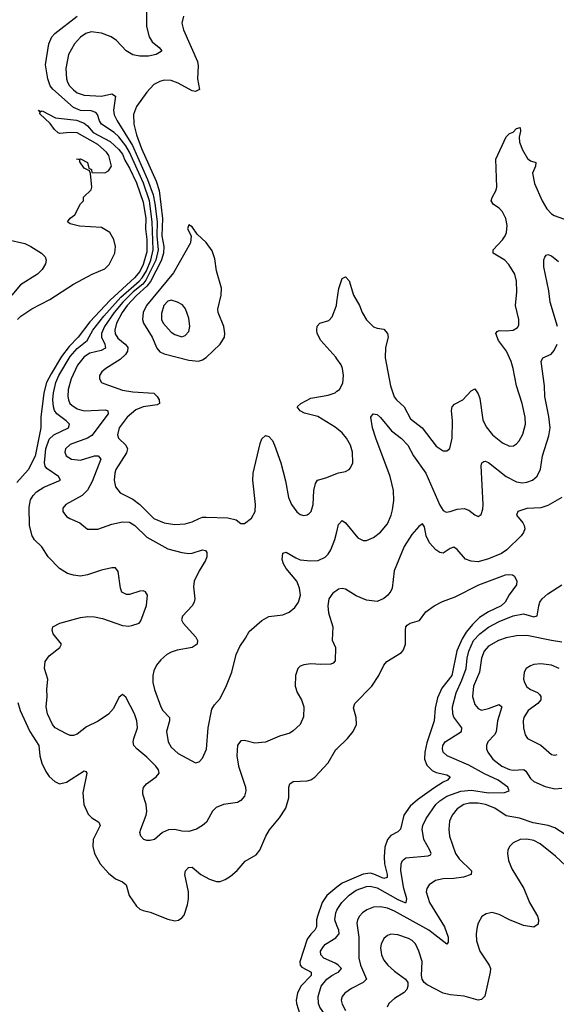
# Model space of a CAD drawing. Header units: inches. Extents: x 1550315 to 1685896, y 510706 to 640504.
# Tile 43 of 256: x 1588181 to 1591258, y 530486 to 536129. Entities that reach past the tile are written whole.
import ezdxf

# ---------------------------------------------------------------- set-up
doc = ezdxf.new("R2010")
doc.units = ezdxf.units.IN
doc.header["$MEASUREMENT"] = 0
doc.layers.add('B5583', color=7, linetype='Continuous')
doc.layers.add('B5593', color=7, linetype='Continuous')

msp = doc.modelspace()

# ---------------------------------------------------------------- linework, layer by layer
at = {"layer": 'B5583', "color": 5}
for points, elevation in [([(1588907.4, 536190), (1588908.2, 536090), (1588922.6, 536030), (1588941.2, 536001.2), (1588981.5, 535970), (1588995.3, 535950), (1588993.2, 535946.8), (1588963.8, 535930), (1588920.3, 535919.7), (1588870, 535920.7), (1588830, 535928.4), (1588790.9, 535950.9), (1588736, 536010), (1588706.3, 536030), (1588650, 536052), (1588590, 536059.1), (1588559.5, 536050), (1588530, 536029.8), (1588495.2, 535990), (1588461.4, 535930), (1588446, 535850), (1588448.7, 535790), (1588454.7, 535770), (1588467.6, 535750), (1588490, 535726.2), (1588510, 535709.4), (1588550, 535695.7), (1588650, 535690.1), (1588710, 535703.2), (1588731.3, 535691.3), (1588718.2, 535610), (1588723.4, 535583.4), (1588739.9, 535550), (1588828.6, 535408.6), (1588913.9, 535213.9), (1588945.5, 535125.5), (1588956, 535076), (1588968.8, 534970), (1588966.7, 534890), (1588975.8, 534810), (1588962.6, 534750), (1588904.6, 534635.4), (1588886.3, 534613.7), (1588832.4, 534570), (1588772.7, 534510), (1588723.4, 534450), (1588667.2, 534370), (1588650.6, 534330.6), (1588649.7, 534310), (1588668.8, 534270), (1588672.7, 534247.3), (1588647.6, 534232.4), (1588583.2, 534216.8), (1588550, 534197.4), (1588511.7, 534148.3), (1588476.8, 534070), (1588459.5, 534010), (1588457.3, 533970), (1588460.1, 533950), (1588469.4, 533930), (1588479.6, 533919.6), (1588510, 533899.5), (1588550, 533886.9), (1588673.2, 533893.2), (1588686.9, 533886.9), (1588687.9, 533870), (1588594.8, 533745.2), (1588569.5, 533730.4), (1588470, 533693.3), (1588444.6, 533670), (1588439.5, 533650), (1588448.5, 533630), (1588478.8, 533610), (1588530, 533604.1), (1588610, 533630.2), (1588630.5, 533630), (1588645.8, 533610), (1588597.4, 533482.5), (1588570, 533432.4), (1588538.5, 533401.5), (1588444.9, 533350), (1588428.4, 533330), (1588428.4, 533310), (1588450, 533282.4), (1588467.7, 533270), (1588525.5, 533245.5), (1588570, 533208.2), (1588630, 533208.4), (1588710, 533237.3), (1588770, 533250.2), (1588810, 533249.4), (1588840.7, 533230), (1588910, 533163.2), (1589030, 533096.2), (1589110, 533074.9), (1589150, 533069.2), (1589170, 533071.3), (1589230, 533090.3), (1589246.7, 533086.7), (1589254.7, 533074.7), (1589254.2, 533050), (1589247.1, 533030), (1589209.4, 532970), (1589182.3, 532910), (1589177.6, 532877.6), (1589184.9, 532810), (1589180.9, 532790), (1589170.2, 532769.8), (1589114, 532710), (1589109.2, 532690), (1589117.7, 532670), (1589190.4, 532590), (1589200.3, 532570), (1589198.4, 532550), (1589169.2, 532530.8), (1589084.4, 532515.6), (1589050, 532504.4), (1589024.6, 532490), (1588990, 532460.4), (1588965.6, 532430), (1588950, 532397), (1588944.3, 532370), (1588945.4, 532330), (1588953.4, 532290), (1588990, 532190.4), (1589001.2, 532170), (1589039.2, 532130), (1589040.6, 532110), (1589023.5, 532050), (1589033, 531990), (1589050, 531959.2), (1589090, 531922.5), (1589190, 531870.4), (1589210, 531875.5), (1589230, 531896.3), (1589251.6, 531948.4), (1589261, 532070), (1589283.3, 532176.7), (1589297.2, 532202.8), (1589330, 532239.3), (1589366.9, 532313.1), (1589397.4, 532390), (1589421.7, 532490), (1589443.2, 532536.8), (1589476.5, 532583.5), (1589497.4, 532622.6), (1589570, 532685.3), (1589610, 532708.8), (1589690, 532718.9), (1589726.6, 532733.4), (1589759.6, 532760.4), (1589779.1, 532790), (1589790.7, 532830), (1589786.3, 532870), (1589769.8, 532910), (1589710, 532983.5), (1589693.7, 533010), (1589685.8, 533034.2), (1589690, 533070.8), (1589710, 533077.1), (1589763.9, 533043.9), (1589790, 533033), (1589850, 533026.8), (1589892.3, 533030), (1589932.2, 533047.8), (1589950, 533065.3), (1589965.5, 533090), (1589988.8, 533148.8), (1590000, 533194.3)], 460), ([(1590000, 532857.9), (1589977.1, 532842.9), (1589953.6, 532810), (1589947.8, 532770), (1589952.1, 532730), (1589976.8, 532650), (1589973.1, 532573.1), (1589991.8, 532530), (1589990, 532454), (1589978.6, 532441.4), (1589964.7, 532435.3), (1589907.5, 532432.5), (1589850, 532436.9), (1589810, 532431.6), (1589790, 532423.1), (1589776.9, 532410), (1589762.3, 532370), (1589760.4, 532310), (1589772, 532272), (1589796.9, 532230), (1589811.1, 532190), (1589807.6, 532132.4), (1589789.4, 532090), (1589750, 532053), (1589730, 532040.4), (1589670, 532022), (1589590, 531988.9), (1589530, 531982), (1589470, 531998), (1589450, 531995.5), (1589429.9, 531970.1), (1589426.8, 531910), (1589436.2, 531850), (1589476.3, 531730), (1589478.7, 531710), (1589470, 531678.8), (1589450, 531653.4), (1589430, 531643), (1589350, 531631.5), (1589306.9, 531613.1), (1589286.9, 531593.1), (1589253.1, 531530), (1589229.7, 531510), (1589195.1, 531490), (1589150, 531475.8), (1589110, 531478.5), (1589070, 531488.5), (1589034.3, 531485.7), (1589000.7, 531470), (1588953.2, 531430), (1588930, 531424.9), (1588910, 531424), (1588892, 531430), (1588876, 531450), (1588870.8, 531470), (1588875.5, 531490), (1588906.5, 531570), (1588910.2, 531590), (1588907.2, 531630), (1588887.7, 531690), (1588886.3, 531710), (1588891.3, 531728.7), (1588908.7, 531750), (1588963.7, 531790), (1588981.7, 531810), (1588977.7, 531830), (1588960.8, 531850), (1588910, 531902), (1588852, 531950), (1588835.6, 531970), (1588831.4, 531990), (1588834.7, 532010), (1588856.2, 532070), (1588853, 532110), (1588840.2, 532150), (1588790, 532246), (1588770, 532261.6), (1588750, 532243.8), (1588718.7, 532181.3), (1588691, 532149), (1588631.9, 532108.1), (1588564, 532075.9), (1588510, 532033.6), (1588490, 532025.5), (1588470, 532026.7), (1588450, 532035.2), (1588385.2, 532070), (1588368.4, 532090), (1588340.6, 532150), (1588332.1, 532190), (1588339.4, 532250), (1588337.1, 532290), (1588342.3, 532350), (1588323.9, 532410), (1588326.2, 532450), (1588350, 532483.1), (1588410.4, 532530), (1588421.6, 532550), (1588372.7, 532610), (1588366.4, 532630), (1588370.6, 532650), (1588410.8, 532670), (1588530, 532702.1), (1588571.9, 532708.1), (1588610, 532706.4), (1588656.7, 532696.7), (1588770, 532657), (1588806.7, 532653.3), (1588824, 532656), (1588865.5, 532670), (1588876.3, 532683.7), (1588908.8, 532771.2), (1588914, 532830), (1588902.8, 532850), (1588890, 532854.6), (1588870, 532852.8), (1588810, 532834.3), (1588793.7, 532833.7), (1588767.1, 532847.1), (1588758.9, 532870), (1588745.5, 532965.5), (1588730, 532986.4), (1588710, 532987.4), (1588650, 532974.9), (1588570, 532946.5), (1588530, 532939.6), (1588490, 532944.4), (1588454.6, 532954.6), (1588410, 532983.6), (1588344.6, 533050), (1588307.6, 533107.6), (1588266.9, 533146.9), (1588253, 533170), (1588237.8, 533230), (1588235.2, 533335.2), (1588243.5, 533376.5), (1588258.3, 533401.7), (1588277.8, 533422.2), (1588320.2, 533450), (1588416, 533490), (1588402.8, 533510), (1588336.7, 533556.7), (1588326.9, 533570), (1588322.7, 533590), (1588331.2, 533670), (1588350, 533724.6), (1588376.4, 533750), (1588460.2, 533790), (1588466.8, 533810), (1588447.4, 533830), (1588394, 533870), (1588380.7, 533890), (1588374.6, 533910), (1588370.4, 533950), (1588374.1, 533990), (1588388.4, 534050), (1588404.9, 534090), (1588470, 534198.4), (1588510, 534245.4), (1588568.2, 534290), (1588599.9, 534350), (1588663.6, 534430), (1588761.5, 534538.5), (1588866.3, 534630), (1588883.7, 534650), (1588907.3, 534690), (1588933.1, 534750), (1588946.2, 534810), (1588941.3, 534970), (1588924.6, 535090), (1588891.2, 535191.2), (1588810.3, 535370.3), (1588790, 535406.3), (1588750, 535457.3), (1588722.3, 535482.4), (1588650.9, 535530.9), (1588638, 535550), (1588626.4, 535586.4), (1588617.5, 535597.5), (1588590, 535606.1), (1588530, 535609.2), (1588490, 535624.9), (1588372, 535730), (1588355.8, 535750), (1588341.9, 535790), (1588329.1, 535870), (1588347.5, 535990), (1588365.9, 536030), (1588382.6, 536050), (1588510, 536149)], 440), ([(1589120.2, 536150), (1589111.6, 536110), (1589120.9, 536070), (1589200.1, 535890), (1589204.2, 535864.2), (1589200.9, 535790), (1589211.5, 535728.5), (1589190, 535717.4), (1589170, 535720.9), (1589090, 535765.7), (1589050, 535781.1), (1589010, 535781.8), (1588984.4, 535775.5), (1588950, 535756.9), (1588910, 535713), (1588850, 535631.2), (1588834.2, 535585.8), (1588835, 535530), (1588851, 535470), (1588878.8, 535390), (1588962.7, 535202.7), (1588981.4, 535150), (1588999.9, 534990), (1588996.4, 534890), (1589007.9, 534830), (1589005.5, 534790), (1588993.2, 534746.8), (1588931.3, 534628.8), (1588910, 534600.9), (1588850, 534548.3), (1588797.5, 534490), (1588768.9, 534450), (1588736.7, 534390), (1588726.4, 534350), (1588729.2, 534329.2), (1588743.9, 534303.9), (1588786.6, 534270), (1588796.7, 534256.7), (1588800.5, 534250), (1588799.3, 534230), (1588788.2, 534210), (1588757.8, 534182.2), (1588674.3, 534130), (1588651.8, 534110), (1588639.5, 534090), (1588638.7, 534070), (1588650.2, 534050.3), (1588663.5, 534043.5), (1588770, 534004.7), (1588830, 533995.7), (1588950, 533987.9), (1588969, 533970), (1588980.2, 533950), (1588982, 533930), (1588970, 533921.5), (1588890, 533909.9), (1588847.9, 533892.1), (1588797.3, 533850), (1588751.5, 533790), (1588742.1, 533750), (1588747.2, 533730), (1588790.1, 533690.1), (1588798.3, 533670), (1588793.5, 533646.5), (1588733.2, 533550), (1588726.3, 533530), (1588722.6, 533490), (1588730.8, 533450.8), (1588757.2, 533417.2), (1588830, 533380.6), (1588870, 533350.1), (1588949.7, 533269.7), (1589010, 533245.9), (1589070, 533236.4), (1589130, 533239.2), (1589169.9, 533250.1), (1589210, 533270.9), (1589230, 533277), (1589250, 533277), (1589374.3, 533274.3), (1589421.8, 533261.8), (1589450, 533242), (1589470, 533242), (1589510, 533272.7), (1589530.5, 533309.5), (1589532.8, 533350), (1589518.1, 533490), (1589518.9, 533530), (1589559.3, 533700.7), (1589570, 533727.3), (1589590, 533744.9), (1589610, 533739.3), (1589630, 533717.1), (1589642.7, 533690), (1589678.2, 533590), (1589705.4, 533485.4), (1589723.2, 533390), (1589739.6, 533350), (1589770, 533308), (1589790, 533293.4), (1589810, 533287.7), (1589830, 533290.6), (1589841, 533299), (1589851.5, 533310), (1589864.7, 533350), (1589867.8, 533430), (1589876.4, 533470), (1589888.2, 533490), (1589937.4, 533502.6), (1590000, 533527.7)], 480), ([(1588168.9, 534410), (1588186.8, 534430), (1588250, 534471), (1588354.2, 534525.8), (1588490, 534612.9), (1588596, 534670), (1588670, 534701.7), (1588694.1, 534725.9), (1588725.8, 534790), (1588729.8, 534830), (1588720.7, 534870), (1588697.2, 534910), (1588650, 534937.1), (1588524.9, 534944.9), (1588470, 534959), (1588455.3, 534970), (1588470, 534992), (1588498, 535010), (1588530, 535074), (1588546, 535090), (1588547.3, 535112.7), (1588590, 535154), (1588595.3, 535170), (1588587.3, 535247.3), (1588582, 535262), (1588550, 535278), (1588526, 535314), (1588526, 535326), (1588506, 535330), (1588530, 535331.3), (1588570, 535311.3), (1588578, 535278), (1588592, 535270), (1588594, 535254), (1588668.9, 535251.1), (1588690, 535262), (1588708, 535290), (1588692.3, 535350), (1588679.3, 535370), (1588630, 535413.3), (1588510, 535480.7), (1588470, 535482.4), (1588410, 535476.2), (1588401.1, 535481.1), (1588379.8, 535499.8), (1588354.9, 535534.9), (1588297.2, 535590), (1588299, 535599), (1588289.3, 535610.7), (1588302, 535602), (1588310, 535606), (1588387.1, 535567.1), (1588507.3, 535552.7), (1588550, 535536.2), (1588570, 535519.7), (1588601.5, 535481.5), (1588700.7, 535430), (1588750, 535385.4), (1588770, 535358.3), (1588783.1, 535323.1), (1588810, 535278.3), (1588850, 535194.3), (1588890, 535082.8), (1588905.3, 534990), (1588901.9, 534930), (1588910.4, 534869.6), (1588910, 534797.6), (1588890, 534725.2), (1588870, 534686.1), (1588839.9, 534650), (1588698.9, 534521.1), (1588583.6, 534396.4), (1588517.2, 534310), (1588464.5, 534255.5), (1588421.7, 534198.3), (1588360.6, 534099.4), (1588335.7, 534050), (1588319.5, 533990), (1588301.7, 533850), (1588301.8, 533790), (1588270, 533626.6), (1588230.1, 533549.9), (1588164.4, 533475.6)], 420), ([(1588109.4, 534870), (1588210, 534845.7), (1588245.3, 534830), (1588305.4, 534790), (1588327.1, 534770), (1588333.1, 534750), (1588329.8, 534730), (1588310, 534696.9), (1588283.5, 534670), (1588185.6, 534610), (1588136.9, 534550)], 440), ([(1590000, 534185.2), (1589994, 534194), (1589907.8, 534290), (1589886.8, 534330), (1589884.2, 534350), (1589887.7, 534372.3), (1589902, 534390), (1589954.5, 534405.5), (1589973.3, 534426.7), (1589996.9, 534490), (1590000, 534511.5)], 480), ([(1590000, 533785.8), (1589990, 533794), (1589890, 533855), (1589814.8, 533874.7), (1589790, 533886.3), (1589772.7, 533910), (1589792.7, 533930), (1589850, 533960.3), (1589950, 533976.8), (1589989.2, 533990.8), (1590000, 533999)], 480), ([(1588170, 532215.5), (1588183, 532170), (1588240.1, 532050), (1588290.9, 531970), (1588297.5, 531910), (1588307.9, 531867.9), (1588330, 531819.6), (1588350, 531791.5), (1588381.8, 531761.8), (1588410, 531749.1), (1588450, 531759.7), (1588550, 531823.8), (1588559.5, 531819.5), (1588565.5, 531810), (1588542.3, 531697.7), (1588547.9, 531630), (1588574.6, 531574.6), (1588594.4, 531554.4), (1588634.4, 531530), (1588642.6, 531510), (1588601.8, 531430), (1588600.2, 531390), (1588609.3, 531350), (1588642.9, 531290), (1588690, 531238.2), (1588730, 531205.8), (1588770, 531187.1), (1588790.8, 531170.8), (1588809.3, 531110), (1588850, 531047.9), (1588870, 531031.4), (1588890, 531022.8), (1588930, 531013.8), (1589030, 530972.8), (1589070, 530963.6), (1589091.9, 530968.1), (1589110, 530980.4), (1589123.3, 530996.7), (1589143.7, 531056.3), (1589148.9, 531090), (1589148.2, 531130), (1589127.2, 531230), (1589131.3, 531250), (1589149.8, 531270.2), (1589170, 531272), (1589218.9, 531230), (1589270, 531202.7), (1589309.7, 531190.3), (1589330, 531190.2), (1589359, 531201), (1589390, 531220.3), (1589427.9, 531252.1), (1589473.8, 531306.2), (1589536.9, 531343.1), (1589558.8, 531370), (1589592.7, 531450), (1589614.1, 531485.9), (1589670, 531554.9), (1589707.3, 531610), (1589725, 531670), (1589725.3, 531730), (1589729.8, 531750.2), (1589750, 531763.1), (1589830, 531766.4), (1589850, 531772.4), (1589873.2, 531786.8), (1589950, 531870.4), (1589994.8, 531945.2), (1590000, 531950.3)], 420), ([(1590000, 531156.5), (1589941.6, 531110), (1589915.7, 531070), (1589888, 530990), (1589883, 530970), (1589883.1, 530930), (1589873.1, 530910), (1589850, 530888.6), (1589830, 530858.4), (1589788, 530730), (1589789.1, 530710), (1589798.6, 530698.6), (1589853.2, 530670), (1589852.1, 530650), (1589792.9, 530590), (1589773.5, 530550), (1589767.3, 530510), (1589768.9, 530490), (1589787.6, 530430)], 420), ([(1590000, 530938.1), (1589988, 530970), (1589993, 531010), (1590000, 531025.6)], 440), ([(1590000, 530714.9), (1589990, 530721), (1589924.7, 530750), (1589907, 530770), (1589906.4, 530790), (1589922.7, 530817.3), (1589934.7, 530830), (1589993.9, 530866.1), (1590000, 530874.1)], 440), ([(1590000, 530342.6), (1589970.7, 530370), (1589901.9, 530470), (1589894.6, 530490), (1589892.5, 530530), (1589910.1, 530590), (1589941.5, 530630), (1589970, 530651.2), (1590000, 530665.6)], 440)]:
    msp.add_lwpolyline(points, dxfattribs=dict(at, elevation=elevation))
for points, elevation in [([(1589150, 534954), (1589144, 534930), (1589163.8, 534890), (1589160.3, 534850), (1589062.7, 534677.3), (1588909, 534490), (1588889.3, 534450), (1588884.9, 534410), (1588891.1, 534390), (1588940.8, 534310), (1588966.9, 534246.9), (1588985.5, 534225.5), (1589010, 534214.6), (1589150, 534177), (1589207.2, 534172.8), (1589230, 534178.6), (1589250, 534192.3), (1589330.9, 534269.1), (1589354.8, 534310), (1589357.5, 534330), (1589351.6, 534370), (1589318.8, 534450), (1589316.8, 534470), (1589336.1, 534550), (1589338.7, 534590), (1589308.7, 534690), (1589299.1, 534759.1), (1589284.8, 534804.8), (1589250, 534851.6), (1589198.9, 534898.9), (1589170, 534942)], 520), ([(1589050, 534521), (1589030, 534516), (1589008.4, 534490), (1588994.4, 534445.6), (1588993.8, 534410), (1589003.8, 534390), (1589050, 534338.5), (1589070, 534323.8), (1589110, 534312.1), (1589130, 534318), (1589150, 534341.6), (1589156.8, 534370), (1589150, 534419), (1589132.7, 534472.7), (1589113.9, 534493.9), (1589086, 534510)], 540)]:
    msp.add_lwpolyline(points, close=True, dxfattribs=dict(at, elevation=elevation))
at = {"layer": 'B5593', "color": 5}
for points, elevation in [([(1590000, 534511.5), (1590011.3, 534588.7), (1590030, 534644.7), (1590050, 534656), (1590070, 534632), (1590096, 534550), (1590128.7, 534490), (1590144.2, 534450), (1590170, 534408.5), (1590209.4, 534369.4), (1590230, 534360.7), (1590270, 534354.7), (1590290.1, 534330.1), (1590293.1, 534310), (1590279.4, 534250), (1590277.1, 534190), (1590307.2, 534030), (1590328, 533968), (1590341.5, 533950), (1590385.8, 533910), (1590421.8, 533841.8), (1590489, 533789), (1590570, 533685.3), (1590610, 533658.7), (1590630, 533658.4), (1590648.4, 533671.6), (1590661.8, 533730), (1590662.2, 533830), (1590656.5, 533890), (1590660.4, 533910), (1590674, 533926), (1590721.7, 533950), (1590770, 534002.4), (1590790, 534013.4), (1590810, 533985.5), (1590818.7, 533958.7), (1590836.2, 533836.2), (1590855.7, 533795.7), (1590892.4, 533750), (1590950, 533704.2), (1590990, 533684.9), (1591013.1, 533686.9), (1591030, 533697.6), (1591045, 533715), (1591067.1, 533752.9), (1591081.5, 533810), (1591080.2, 533850), (1591062.6, 533930), (1591029.8, 534030), (1591011.6, 534130), (1590999.8, 534170), (1590971.6, 534230), (1590927.2, 534290), (1590911.2, 534330), (1590918.6, 534341.4), (1590930, 534347.4), (1590970, 534345), (1591009.8, 534350.2), (1591035, 534365), (1591042.7, 534377.3), (1591043.5, 534410), (1591024.1, 534490), (1591032, 534570), (1591029.8, 534630), (1591020.4, 534670), (1590986.2, 534726.2), (1590962, 534750), (1590896.9, 534790), (1590895.4, 534810), (1590950, 534866.7), (1590965, 534890), (1590972.3, 534910), (1590976.5, 534950), (1590968.8, 534990), (1590950, 535027.8), (1590930, 535049.7), (1590898.4, 535070), (1590885.4, 535090), (1590889.8, 535110), (1590911.1, 535148.9), (1590917, 535170), (1590911.1, 535330), (1590970, 535457.3), (1590990, 535477.3), (1591010, 535484.7), (1591030, 535504.7), (1591050, 535512), (1591052.2, 535490), (1591044.5, 535455.5), (1591046.1, 535426.1), (1591063.4, 535383.4), (1591092.7, 535332.7), (1591110, 535320.3), (1591140.7, 535310), (1591138, 535290), (1591122.4, 535250), (1591132.2, 535190), (1591176.8, 535090), (1591204.2, 535044.2), (1591230, 535016.6), (1591246.6, 535006.6), (1591346.3, 534970)], 480), ([(1591264.7, 534370), (1591223.5, 534510), (1591215.8, 534575.8), (1591187.3, 534712.7), (1591187.1, 534752.9), (1591191.5, 534768.5), (1591200.8, 534779.2), (1591210, 534783.8), (1591230, 534776.5), (1591270, 534742.3)], 460), ([(1590000, 533194.3), (1590010, 533234.9), (1590030, 533258.4), (1590050, 533245.3), (1590120.2, 533160.2), (1590150, 533143.7), (1590170, 533144.6), (1590210, 533161.5), (1590250, 533191.5), (1590290, 533238.7), (1590311.7, 533288.3), (1590319.7, 533320.3), (1590326.9, 533373.1), (1590324.3, 533430), (1590306, 533510), (1590223.2, 533730), (1590205, 533790), (1590195.4, 533850), (1590207, 533870), (1590230, 533866), (1590250, 533849), (1590312.7, 533772.7), (1590370, 533728.1), (1590407.3, 533690), (1590440.1, 533630), (1590510.1, 533530), (1590590, 533347.2), (1590610, 533315.6), (1590627.1, 533307.1), (1590650, 533310.2), (1590690, 533324.3), (1590730, 533326.8), (1590757.2, 533317.2), (1590790, 533290.4), (1590810, 533280.7), (1590826.3, 533293.7), (1590837.2, 533322.8), (1590839.4, 533350), (1590827.8, 533572.2), (1590831, 533589), (1590843.1, 533596.9), (1590850, 533598.9), (1590870, 533591.3), (1590970, 533510.2), (1591030, 533479.4), (1591064.9, 533475.1), (1591090, 533478.2), (1591121.3, 533490), (1591147.8, 533512.2), (1591167.2, 533552.9), (1591179.1, 533630), (1591215.9, 533744.1), (1591222, 533790), (1591214.8, 533854.8), (1591192.2, 533970), (1591190.7, 534030), (1591171.1, 534170), (1591181.6, 534190), (1591228, 534212.1), (1591246.6, 534233.4), (1591262.8, 534270)], 460), ([(1590000, 533999), (1590014.5, 534010), (1590033.9, 534046.1), (1590038.2, 534090), (1590031.9, 534130), (1590024.1, 534150), (1590000, 534185.2)], 480), ([(1590000, 533527.7), (1590010, 533531.7), (1590050, 533539.3), (1590069.7, 533550.3), (1590078.8, 533561.2), (1590091, 533590), (1590089.8, 533650), (1590078, 533690), (1590055.1, 533730), (1590030, 533761.3), (1590000, 533785.8)], 480), ([(1591290, 533391.3), (1591210, 533343.9), (1591170, 533332), (1591090, 533326.5), (1591037, 533310), (1591029.7, 533290), (1591065.8, 533245.8), (1591074.2, 533230), (1591076.8, 533210), (1591069.8, 533190), (1591055.8, 533170), (1590974.2, 533090), (1590944.2, 533070), (1590870, 533038.1), (1590810, 533022.6), (1590770, 533025.5), (1590737.4, 533037.4), (1590690, 533092.8), (1590670, 533106.3), (1590650, 533099), (1590610, 533072.1), (1590590, 533075.4), (1590567.5, 533090), (1590530.2, 533130), (1590511.9, 533170), (1590502.5, 533222.5), (1590490, 533238.8), (1590470, 533224.9), (1590430, 533178.3), (1590385.4, 533110), (1590328.9, 532970), (1590316, 532870), (1590310, 532854), (1590291.5, 532830), (1590270, 532812), (1590230, 532794.9), (1590170, 532802), (1590110, 532826.7), (1590050, 532864.2), (1590030, 532868.7), (1590010, 532864.4), (1590000, 532857.9)], 440), ([(1590000, 531950.3), (1590060.5, 532010), (1590093.3, 532050), (1590111.5, 532090), (1590109.7, 532130), (1590095.9, 532184.1), (1590102.9, 532210), (1590200.5, 532310), (1590241.2, 532370), (1590269.3, 532430), (1590286, 532450), (1590370, 532502.8), (1590382.5, 532517.5), (1590393.6, 532550), (1590393.3, 532630), (1590395.1, 532650), (1590402.2, 532657.8), (1590419.3, 532670), (1590473.6, 532686.4), (1590510, 532734.9), (1590558, 532770), (1590605.5, 532794.5), (1590678.4, 532821.6), (1590814.5, 532890), (1590967.1, 532947.1), (1590986, 532950), (1591006.4, 532946.4), (1591018.8, 532938.8), (1591031, 532911), (1591030.7, 532890), (1590986.9, 532833.1), (1590965.5, 532790), (1590941.6, 532770), (1590870, 532735), (1590818.1, 532701.9), (1590777, 532663), (1590741.9, 532618.1), (1590718.8, 532581.2), (1590687.9, 532512.1), (1590658.7, 532370), (1590602.5, 532297.5), (1590577.7, 532242.3), (1590563, 532183), (1590557.9, 532110), (1590515.2, 531984.8), (1590503.3, 531930), (1590502.1, 531890), (1590515.8, 531855.8), (1590546.3, 531826.3), (1590570, 531814.2), (1590630, 531800.3), (1590650, 531789.4), (1590634.9, 531770), (1590610, 531759.4), (1590556, 531724), (1590462.5, 531657.5), (1590419.5, 531620.5), (1590384, 531570), (1590364.7, 531490), (1590350, 531473.5), (1590310, 531453.8), (1590290, 531431.1), (1590274, 531386), (1590270.1, 531330), (1590272.7, 531290), (1590288.8, 531230), (1590288.2, 531211.8), (1590270, 531206.8), (1590212, 531232), (1590190, 531236.5), (1590150, 531231.4), (1590030, 531180.4), (1590000, 531156.5)], 420), ([(1590000, 531025.6), (1590004.5, 531035.5), (1590028.2, 531070), (1590070, 531111.6), (1590110, 531139.4), (1590170, 531160.6), (1590190, 531162.3), (1590230, 531153.6), (1590350, 531086.7), (1590390, 531068.7), (1590396.3, 531070), (1590401.7, 531090), (1590383.3, 531150), (1590367.3, 531250), (1590368.3, 531291.7), (1590376.1, 531310), (1590394.8, 531325.2), (1590524, 531336), (1590537.2, 531342.8), (1590540.6, 531350), (1590532.5, 531370), (1590498.4, 531430), (1590488.9, 531490), (1590492.9, 531510), (1590512.2, 531550), (1590567.1, 531630), (1590590, 531651.9), (1590630, 531678.8), (1590710, 531707.6), (1590772.6, 531712.6), (1590870, 531698), (1590960.6, 531699.4), (1590987.7, 531710), (1590980.3, 531730), (1590924, 531770), (1590846.3, 531806.3), (1590756.9, 531856.9), (1590632, 531910), (1590609.2, 531930), (1590604.7, 531950), (1590607.6, 531970), (1590620.2, 531990), (1590715.2, 532050), (1590717.2, 532070), (1590670.9, 532130.8), (1590664.4, 532150), (1590662.2, 532190), (1590683, 532270), (1590716.8, 532343.3), (1590740.3, 532410), (1590746.3, 532470), (1590755.8, 532510), (1590784, 532570), (1590818.8, 532610), (1590870, 532647.6), (1590930, 532678.8), (1591010, 532711.9), (1591070, 532723.6), (1591130, 532707.1), (1591148.3, 532711.7), (1591157.4, 532770), (1591163.9, 532790), (1591177.7, 532810), (1591210, 532839), (1591288.9, 532890)], 440), ([(1591290, 532561.4), (1591230, 532569.9), (1591090, 532598.8), (1591030, 532597.5), (1590970, 532585.4), (1590927.4, 532570), (1590870, 532538.4), (1590844.3, 532510), (1590828.6, 532470), (1590816.9, 532390), (1590783.3, 532310), (1590777, 532250), (1590790, 532203.1), (1590810, 532181.7), (1590830, 532172.4), (1590870, 532180.5), (1590930, 532204.7), (1590946.5, 532190), (1590921.5, 532110), (1590913.4, 532046.6), (1590904.5, 532030), (1590865.8, 531990), (1590856.9, 531970), (1590857.6, 531950), (1590865.4, 531930), (1590893.2, 531890), (1590946.5, 531850), (1590990, 531832.1), (1591010, 531828.3), (1591071.6, 531831.6), (1591082.6, 531822.6), (1591110, 531779.1), (1591130, 531763), (1591193.6, 531733.6), (1591250, 531721), (1591290, 531724)], 460), ([(1591273.6, 532410), (1591230, 532428.8), (1591170, 532437.8), (1591130, 532433.3), (1591110, 532426.3), (1591086, 532410), (1591074, 532390), (1591070.3, 532350), (1591076, 532330), (1591090, 532304.6), (1591110.5, 532290), (1591150, 532272.2), (1591161.3, 532261.3), (1591170.2, 532250), (1591170.2, 532230), (1591153.1, 532210), (1591096.1, 532170), (1591072.4, 532130), (1591068.3, 532110), (1591069.3, 532070), (1591079.2, 532030), (1591092, 532010), (1591170.1, 531970.1), (1591230, 531917.6), (1591250, 531912.7), (1591262.4, 531917.6)], 480), ([(1591315.3, 531455.3), (1591250, 531496.6), (1591210.8, 531510.8), (1591125.3, 531525.3), (1591047.4, 531552.6), (1590970, 531566.3), (1590905.6, 531610), (1590852.6, 531630), (1590810, 531638.5), (1590761.2, 531638.8), (1590728, 531630), (1590690, 531605.2), (1590660.2, 531570), (1590645.5, 531534.5), (1590641.8, 531490), (1590645.2, 531450), (1590679.3, 531350), (1590700.4, 531320.4), (1590772, 531250), (1590770.4, 531230), (1590726.5, 531213.5), (1590670, 531206.2), (1590610, 531205.6), (1590565.6, 531194.4), (1590528.7, 531170), (1590516, 531150), (1590512.6, 531130), (1590531.8, 531070), (1590617.5, 530930), (1590637.2, 530870), (1590638.5, 530841.4), (1590630.4, 530829.6), (1590526.8, 530910), (1590330, 531018.7), (1590290, 531036.2), (1590250, 531045.2), (1590210, 531041.8), (1590172.3, 531027.7), (1590146, 531010), (1590128.7, 530991.3), (1590117.3, 530970), (1590114.4, 530950), (1590126.7, 530870), (1590126.7, 530750), (1590135.9, 530710), (1590170.3, 530630), (1590150.4, 530610), (1590083.1, 530576.9), (1590045.3, 530550), (1590030.3, 530530), (1590025.4, 530510), (1590030, 530486), (1590048.6, 530450)], 460), ([(1591343.1, 531250), (1591254.1, 531334.1), (1591166, 531406), (1591130, 531424.9), (1591090, 531431.9), (1591050, 531429.8), (1591010, 531411.9), (1590990.2, 531390), (1590980.2, 531370), (1590977.6, 531350), (1590983.8, 531310), (1591002.6, 531262.6), (1591071.1, 531150), (1591105.2, 531070), (1591150.3, 530990), (1591155.8, 530970), (1591154.9, 530945.1), (1591130, 530928.3), (1591070, 530937.2), (1590990, 530969.7), (1590930, 531001.1), (1590890, 531012.4), (1590855.2, 531004.7), (1590831.7, 530988.3), (1590810.4, 530950), (1590804.9, 530930), (1590798.9, 530890), (1590801.3, 530850), (1590819.7, 530790), (1590874, 530710), (1590880.1, 530690), (1590879.8, 530670), (1590848.5, 530531.5), (1590830, 530512.4), (1590810, 530509.8), (1590730, 530531.9), (1590650, 530540.4), (1590610, 530549.7), (1590516.8, 530596.8), (1590500.9, 530610), (1590489.4, 530630), (1590485.6, 530650), (1590488.5, 530731.6), (1590469.8, 530790.2), (1590450, 530831.9), (1590430.8, 530850.8), (1590410, 530862.9), (1590350, 530884), (1590310, 530887.8), (1590290, 530880.4), (1590270, 530862), (1590253.2, 530830), (1590249.4, 530810), (1590255, 530770), (1590270, 530739.6), (1590292, 530710), (1590330, 530675.8), (1590392.7, 530630), (1590407, 530610), (1590407.4, 530590), (1590400.3, 530570), (1590385.8, 530554.2), (1590330, 530519.1), (1590298, 530490), (1590287.4, 530470)], 480), ([(1590000, 530874.1), (1590012.3, 530890), (1590010.6, 530910), (1590000, 530938.1)], 440), ([(1590000, 530665.6), (1590009.2, 530670), (1590026, 530690), (1590007.8, 530710), (1590000, 530714.9)], 440)]:
    msp.add_lwpolyline(points, dxfattribs=dict(at, elevation=elevation))

doc.saveas('drawing.dxf')
